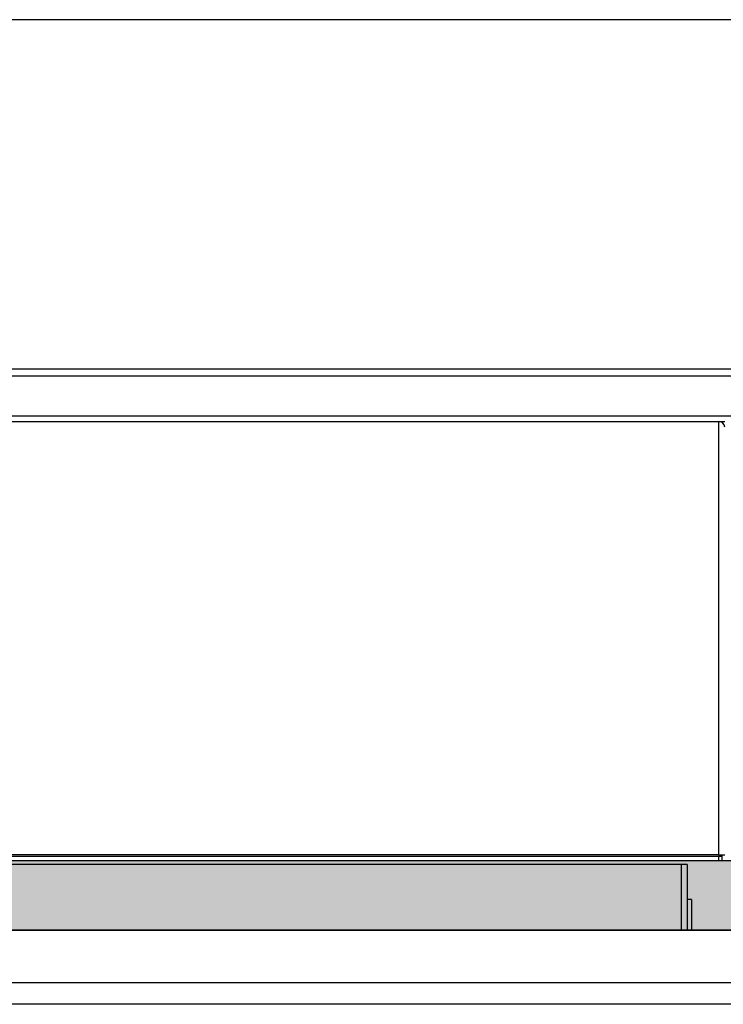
# Model space of a CAD drawing. Header units: inches. Extents: x -7205 to -1528, y -2875 to 5222.
# Tile 70 of 104: x -4150 to -3949, y 2918 to 3200. Entities that reach past the tile are written whole.
import ezdxf

# ---------------------------------------------------------------- set-up
doc = ezdxf.new("R2010")
doc.units = ezdxf.units.IN
doc.layers.add('1', color=7, linetype='Continuous')

msp = doc.modelspace()

# ---------------------------------------------------------------- hatches: boundary and pattern name
at = {"layer": '1', "linetype": 'Continuous'}
msp.add_hatch(color=2, dxfattribs=at).paths.add_polyline_path([(-3932.300006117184, 2958.878575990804), (-3932.300006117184, 2938.878575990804), (-4672.100006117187, 2938.878575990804), (-4672.100006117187, 2958.878575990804)])

# ---------------------------------------------------------------- linework, layer by layer
at = {"color": 7, "linetype": 'Continuous'}
for p, q in [((-3711.603685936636, 3199.578575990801), (-4885.542521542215, 3199.578575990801)), ((-4655.500006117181, 3099.578575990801), (-3946.500006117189, 3099.578575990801)), ((-4655.500006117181, 3099.578575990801), (-3946.500006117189, 3099.578575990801)), ((-4654.200006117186, 3084.578575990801), (-3950.200006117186, 3084.578575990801)), ((-4654.200006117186, 3084.578575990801), (-3950.200006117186, 3084.578575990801)), ((-3950.200006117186, 3084.578575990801), (-3948.500006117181, 3084.578575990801)), ((-4652.700006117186, 2960.078575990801), (-3950.200006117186, 2960.078575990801)), ((-4652.700006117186, 2960.078575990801), (-3950.200006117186, 2960.078575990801)), ((-3950.200006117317, 2960.478575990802), (-3950.200006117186, 2960.078575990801)), ((-3950.200006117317, 2960.478575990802), (-3948.500006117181, 2960.478575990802)), ((-3950.200006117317, 2960.478575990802), (-3950.200006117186, 2960.078575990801)), ((-3950.200006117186, 2960.078575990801), (-3949.300006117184, 2960.078575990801)), ((-3950.200006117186, 2958.878575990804), (-3950.200006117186, 2960.078575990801)), ((-3950.200006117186, 2958.878575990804), (-3950.200006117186, 2960.078575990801)), ((-3949.300006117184, 2960.478575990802), (-3949.300006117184, 2960.078575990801)), ((-3949.300006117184, 2960.078575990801), (-3949.300006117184, 2958.878575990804)), ((-4652.700006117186, 2958.878575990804), (-3950.200006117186, 2958.878575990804)), ((-4652.700006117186, 2958.878575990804), (-3950.200006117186, 2958.878575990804)), ((-4652.700006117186, 2958.878575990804), (-3950.200006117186, 2958.878575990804)), ((-3960.900006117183, 2957.676865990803), (-4644.700006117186, 2957.676865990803)), ((-3959.200006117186, 2957.676865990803), (-3960.900006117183, 2957.676865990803)), ((-3959.200006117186, 2957.676865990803), (-3959.200006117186, 2938.878575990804)), ((-3950.200006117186, 2958.878575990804), (-3949.300006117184, 2958.878575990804)), ((-3958.000006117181, 2947.678575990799), (-3959.200006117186, 2947.678575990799)), ((-3958.000006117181, 2947.678575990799), (-3958.000006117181, 2938.878575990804)), ((-4646.400006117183, 2938.878575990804), (-3959.200006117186, 2938.878575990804)), ((-3959.200006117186, 2938.878575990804), (-3701.000006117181, 2938.878575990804)), ((-3959.200006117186, 2938.878575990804), (-3701.000006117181, 2938.878575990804)), ((-4667.500006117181, 2923.878575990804), (-3936.900006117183, 2923.878575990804)), ((-4667.500006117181, 2923.878575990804), (-3936.900006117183, 2923.878575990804)), ((-4667.500006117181, 2923.878575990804), (-3936.900006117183, 2923.878575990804)), ((-3936.900006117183, 2917.678575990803), (-4667.500006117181, 2917.678575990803))]:
    msp.add_line(p, q, dxfattribs=at)
at = {"color": 126, "linetype": 'Continuous', "true_color": 0x008060}
for p, q in [((-4672.500006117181, 3097.578575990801), (-3929.500006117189, 3097.578575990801)), ((-3929.500006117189, 3086.078575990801), (-4672.500006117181, 3086.078575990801)), ((-3950.200006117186, 2992.778575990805), (-3950.200006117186, 3084.578575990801)), ((-3950.200006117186, 2960.578575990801), (-3950.200006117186, 2992.778575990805)), ((-3950.200006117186, 2960.578575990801), (-3950.200006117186, 2992.778575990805)), ((-3950.200006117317, 2960.478575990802), (-4654.200006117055, 2960.478575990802)), ((-3950.200006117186, 2960.49915476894), (-3950.200006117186, 2960.578575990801)), ((-3950.200006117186, 2960.49915476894), (-3950.200006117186, 2960.578575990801)), ((-3950.200006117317, 2960.478575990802), (-3950.200006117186, 2960.49915476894)), ((-3950.200006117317, 2960.478575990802), (-3950.200006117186, 2960.49915476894)), ((-3960.900006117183, 2938.878575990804), (-3960.900006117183, 2957.676865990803))]:
    msp.add_line(p, q, dxfattribs=at)
at = {"color": 7, "linetype": 'Continuous'}
msp.add_arc((-3950.200006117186, 3082.878575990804), 1.700000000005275, 0, 90, dxfattribs=at)
at = {"layer": '1', "color": 7, "linetype": 'Continuous'}
for p, q in [((-4672.100006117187, 2958.878575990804), (-3932.300006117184, 2958.878575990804)), ((-3932.300006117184, 2938.878575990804), (-4672.100006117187, 2938.878575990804))]:
    msp.add_line(p, q, dxfattribs=at)

doc.saveas('drawing.dxf')
